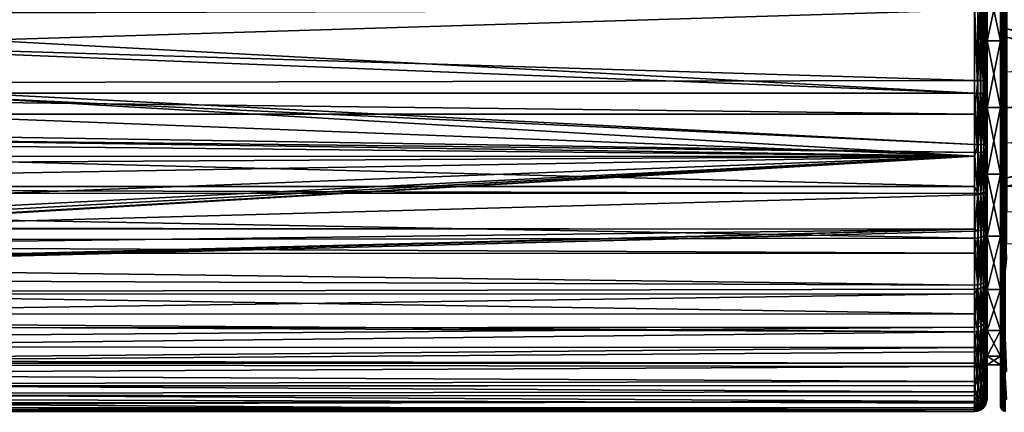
# Model space of a CAD drawing. Extents: x -0.145 to 0.145, y -0.081 to 0.
# Tile 37 of 55: x 0.021 to 0.098, y -0.081 to -0.05. Entities that reach past the tile are written whole.
import ezdxf

# ---------------------------------------------------------------- set-up
doc = ezdxf.new("R2010")
doc.units = 0
doc.layers.add('mesh', color=7, linetype='CONTINUOUS')

msp = doc.modelspace()

# ---------------------------------------------------------------- meshes
at = {"layer": 'mesh'}
mesh = msp.add_polyface(dxfattribs=at)
corners = [(0.096, -0.024963, 0.017835), (0.080318, -0.024602, 0.017276), (0.081614, -0.024466, 0.017021), (0.096, -0.025632, 0.018614), (0.077632, -0.024785, 0.017573), (0.074951, -0.024847, 0.017667), (0.074287, -0.024843, 0.017661), (0.096, -0.025053, -0.01793), (0.077729, -0.024781, -0.017566), (0.075002, -0.024847, -0.017667), (0.080434, -0.024592, -0.017259), (0.08201, -0.024436, -0.016979), (0.084721, -0.024117, -0.016305), (0.096, -0.059923, -0.023834), (0.016643, -0.056221, -0.024001), (0.096, -0.060838, -0.023642), (0.096, -0.055882, -0.023988), (0.01679, -0.055882, -0.023988), (-0.000008, -0.066508, -0.02205), (0.096, -0.063881, -0.023006), (0.096, -0.042735, -0.022938), (0.016741, -0.042969, -0.022962), (0.096, -0.042969, -0.02296), (0.096, -0.036195, -0.022089), (0.096, -0.030098, -0.021101), (0.015425, -0.040272, -0.022644), (0.096, -0.0493, -0.023571), (0.017792, -0.051697, -0.023742), (0.017811, -0.047393, -0.023404), (0.071572, -0.024743, 0.017507), (0.069226, -0.023943, 0.016307), (0.071766, -0.02414, 0.016716), (0.068871, -0.024527, 0.017145), (0.082841, -0.023733, 0.015789), (0.080012, -0.024012, 0.016455), (0.074327, -0.024234, 0.016891), (0.083341, -0.024285, 0.01668), (0.074954, -0.024238, 0.016899), (0.077483, -0.02418, 0.016791), (0.081599, -0.023863, -0.016121), (0.080121, -0.024002, -0.016435), (0.077575, -0.024175, -0.016783), (0.068341, -0.024473, -0.017048), (0.068736, -0.024513, -0.017121), (0.0691, -0.023932, -0.01628), (0.075002, -0.024238, -0.016899), (0.07409, -0.02484, -0.017656), (0.074141, -0.024231, -0.016886), (0.068731, -0.023896, -0.016198), (0.06562, -0.024159, -0.016404), (0.071608, -0.024131, -0.016697), (0.071405, -0.024732, -0.01749), (0.065591, -0.024156, 0.016396), (0.068722, -0.023895, 0.016196), (0.068237, -0.024461, 0.017024)]
mesh.append_faces([[corners[k] for k in face] for face in [(0, 1, 2, 2), (3, 4, 1, 1), (3, 5, 4, 4), (3, 6, 5, 5), (7, 8, 9, 9), (7, 10, 8, 8), (7, 11, 10, 10), (7, 12, 11, 11), (13, 14, 15, 15), (16, 17, 13, 13), (15, 18, 19, 19), (20, 21, 22, 22), (23, 21, 20, 20), (24, 25, 23, 23), (26, 27, 16, 16), (22, 28, 26, 26), (29, 30, 31, 31), (29, 32, 30, 30), (33, 1, 34, 34), (6, 31, 35, 35), (6, 29, 31, 31), (33, 2, 1, 1), (33, 36, 2, 2), (5, 35, 37, 37), (5, 6, 35, 35), (4, 37, 38, 38), (4, 5, 37, 37), (1, 38, 34, 34), (1, 4, 38, 38), (10, 39, 40, 40), (10, 11, 39, 39), (8, 40, 41, 41), (8, 10, 40, 40), (42, 43, 44, 44), (9, 41, 45, 45), (9, 8, 41, 41), (45, 46, 9, 9), (45, 47, 46, 46), (48, 49, 42, 42), (50, 43, 51, 51), (50, 44, 43, 43), (47, 51, 46, 46), (47, 50, 51, 51), (52, 53, 54, 54), (32, 54, 53, 53)]])
mesh = msp.add_polyface(dxfattribs=at)
corners = [(-0.012955, -0.061332, -0.023593), (-0.013456, -0.060846, -0.023681), (-0.096, -0.064896, -0.022678), (-0.002888, -0.066293, -0.022142), (-0.004796, -0.065833, -0.022325), (-0.096, -0.06654, -0.021926), (-0.01679, -0.055882, -0.023988), (-0.096, -0.060844, -0.023675), (-0.016643, -0.05622, -0.024001), (-0.096, -0.055882, -0.023988), (-0.096, -0.060545, -0.023749), (-0.014098, -0.060224, -0.023795), (-0.014523, -0.059628, -0.023845), (-0.096, -0.070229, 0.020039), (0.096, -0.073249, 0.017518), (-0.096, -0.073292, 0.017563), (-0.096, -0.0685, 0.021028), (0.096, -0.070993, 0.019513), (-0.096, -0.067561, 0.021565), (0.096, -0.06848, 0.020994), (-0.096, -0.063734, 0.023049), (0.096, -0.067279, 0.021702), (-0.096, -0.063221, 0.023137), (0.096, -0.06377, 0.023039), (-0.096, -0.058346, 0.023975), (0.096, -0.063223, 0.023159), (-0.096, -0.057532, 0.02397), (0.096, -0.060548, 0.023748), (-0.096, -0.055235, 0.023956), (0.096, -0.057527, 0.023849), (-0.096, -0.049033, 0.023449), (0.096, -0.05487, 0.023938), (-0.096, -0.042621, 0.022925), (0.096, -0.049027, 0.023514), (0.096, -0.074671, 0.016259), (-0.096, -0.073831, 0.017128), (-0.096, -0.076798, 0.013588), (0.096, -0.07713, 0.013027), (-0.096, -0.07713, 0.013032), (0.096, -0.077381, 0.012696), (-0.096, -0.078355, 0.010981), (0.096, -0.079388, 0.008682), (-0.096, -0.079625, 0.007651), (0.096, -0.080772, -0.003389), (-0.096, -0.080998, -0.000866), (-0.096, -0.080925, 0.001911), (0.096, -0.080637, -0.004038), (-0.096, -0.080584, -0.004033), (0.096, -0.080153, -0.006365), (-0.096, -0.080417, -0.005311), (-0.096, -0.079027, -0.009563), (0.096, -0.078891, -0.009703), (-0.096, -0.078945, -0.009722), (0.096, -0.07857, -0.010552), (-0.096, -0.07764, -0.012272), (0.096, -0.066579, -0.022009), (-0.096, -0.07147, -0.019163), (-0.096, -0.071686, -0.01897), (-0.096, -0.06898, -0.02081), (-0.096, -0.07444, -0.016507), (0.096, -0.071678, -0.01896), (-0.096, -0.075812, -0.014691), (0.096, -0.074301, -0.016653), (0.096, -0.075907, -0.014761), (-0.096, -0.042981, -0.022857), (-0.017809, -0.047381, -0.023403), (-0.017492, -0.04525, -0.023206), (-0.017973, -0.048486, -0.023504), (-0.096, -0.0493, -0.023571), (-0.017861, -0.051671, -0.023746), (-0.017145, -0.054886, -0.023939), (-0.096, -0.036195, -0.022089), (-0.016708, -0.042969, -0.02296), (-0.016454, -0.042232, -0.02288), (-0.016791, -0.04321, -0.022986), (-0.015853, -0.057761, -0.024001), (0.096, -0.080937, 0.001912), (-0.096, -0.080243, 0.006031), (-0.096, -0.08092, 0.002115)]
mesh.append_faces([[corners[k] for k in face] for face in [(0, 1, 2, 2), (3, 4, 5, 5), (6, 7, 8, 8), (9, 10, 6, 6), (7, 11, 12, 12), (1, 11, 7, 7), (13, 14, 15, 15), (16, 17, 13, 13), (18, 19, 16, 16), (20, 21, 18, 18), (22, 23, 20, 20), (24, 25, 22, 22), (26, 27, 24, 24), (28, 29, 26, 26), (30, 31, 28, 28), (32, 33, 30, 30), (34, 35, 15, 15), (34, 36, 35, 35), (37, 38, 36, 36), (39, 40, 38, 38), (41, 42, 40, 40), (43, 44, 45, 45), (46, 47, 44, 44), (48, 49, 47, 47), (48, 50, 49, 49), (51, 52, 50, 50), (53, 54, 52, 52), (55, 56, 57, 57), (58, 55, 5, 5), (59, 60, 57, 57), (61, 62, 59, 59), (54, 63, 61, 61), (64, 65, 66, 66), (64, 67, 65, 65), (68, 69, 67, 67), (9, 70, 69, 69), (6, 70, 9, 9), (71, 72, 73, 73), (64, 74, 72, 72), (66, 74, 64, 64), (7, 75, 8, 8), (7, 12, 75, 75), (76, 77, 42, 42), (76, 78, 77, 77), (76, 45, 78, 78)]])
mesh = msp.add_polyface(dxfattribs=at)
corners = [(0.098419, -0.048797, -0.022538), (0.098548, -0.045054, -0.020678), (0.098419, -0.04382, -0.020039), (0.098548, -0.048791, -0.022555), (0.098419, -0.046236, 0.021433), (0.098548, -0.046228, 0.021449), (0.098548, -0.050812, 0.023118), (0.098548, -0.045066, 0.020685), (0.098299, -0.043848, -0.019997), (0.098299, -0.048814, -0.022491), (0.098299, -0.05148, 0.023289), (0.098299, -0.046258, 0.021389), (0.098419, -0.051469, 0.023338), (0.098196, -0.051499, 0.023212), (0.098067, -0.048918, -0.022206), (0.09805, -0.044085, -0.019636), (0.09805, -0.048962, -0.022085), (0.098067, -0.044014, -0.019744), (0.098067, -0.046394, 0.021118), (0.09805, -0.05158, 0.022869), (0.09805, -0.046452, 0.021002), (0.098067, -0.05155, 0.022994), (0.09805, -0.051755, -0.019575), (0.09805, -0.046867, -0.01755), (0.09805, -0.04267, 0.01433), (0.09805, -0.046867, 0.01755), (0.097, -0.046867, 0.01755), (0.097, -0.04267, 0.01433), (0.097, -0.046867, -0.01755), (0.097, -0.04267, -0.01433), (0.097, -0.038612, 0.021419), (0.097, -0.046757, 0.022347), (0.097, -0.042847, -0.021944), (0.097, -0.049379, -0.022574), (0.096259, -0.042739, -0.022904), (0.096, -0.042969, -0.02296), (0.096, -0.0493, -0.023571), (0.096966, -0.042818, -0.022201), (0.096966, -0.049359, -0.022832), (0.096866, -0.042791, -0.022441), (0.096866, -0.04934, -0.023073), (0.096707, -0.042768, -0.022647), (0.096707, -0.049323, -0.023279), (0.0965, -0.04275, -0.022804), (0.0965, -0.04931, -0.023438), (0.096259, -0.049302, -0.023537), (0.096259, -0.046667, 0.023309), (0.096, -0.049027, 0.023514), (0.096, -0.046664, 0.023343), (0.0965, -0.046676, 0.023209), (0.096259, -0.054872, 0.023904), (0.096707, -0.046691, 0.023051), (0.0965, -0.054877, 0.023804), (0.096866, -0.04671, 0.022845), (0.096707, -0.054885, 0.023645), (0.096966, -0.046733, 0.022605), (0.096866, -0.054896, 0.023439), (0.096966, -0.054909, 0.023198), (0.098196, -0.043891, -0.019931), (0.098196, -0.048841, -0.022416), (0.098196, -0.046294, 0.021318), (0.098117, -0.051523, 0.023111)]
mesh.append_faces([[corners[k] for k in face] for face in [(0, 1, 2, 2), (0, 3, 1, 1), (4, 5, 6, 6), (7, 5, 4, 4), (0, 8, 9, 9), (2, 8, 0, 0), (4, 10, 11, 11), (12, 10, 4, 4), (10, 13, 11, 11), (14, 15, 16, 16), (17, 15, 14, 14), (18, 19, 20, 20), (21, 19, 18, 18), (22, 15, 23, 23), (22, 16, 15, 15), (24, 20, 25, 25), (26, 24, 25, 25), (27, 24, 26, 26), (28, 23, 29, 29), (28, 22, 23, 23), (30, 26, 31, 31), (28, 32, 33, 33), (29, 32, 28, 28), (34, 35, 36, 36), (37, 33, 32, 32), (37, 38, 33, 33), (39, 40, 38, 38), (41, 42, 40, 40), (43, 44, 42, 42), (34, 45, 44, 44), (36, 45, 34, 34), (46, 47, 48, 48), (49, 50, 46, 46), (51, 52, 49, 49), (53, 54, 51, 51), (55, 56, 53, 53), (31, 57, 55, 55), (9, 58, 59, 59), (8, 58, 9, 9), (11, 13, 60, 60), (13, 61, 60, 60), (59, 17, 14, 14), (58, 17, 59, 59), (60, 21, 18, 18), (61, 21, 60, 60)]])
mesh = msp.add_polyface(dxfattribs=at)
corners = [(-0.096, -0.073292, 0.017563), (0.096, -0.073249, 0.017518), (0.096, -0.074671, 0.016259), (0.014533, -0.059646, -0.023852), (0.014282, -0.060005, -0.023823), (0.096, -0.060838, -0.023642), (0.096, -0.059923, -0.023834), (0.01679, -0.055882, -0.023988), (0.016643, -0.056221, -0.024001), (0.096, -0.066579, -0.022009), (0.096, -0.063881, -0.023006), (-0.000008, -0.066508, -0.02205), (0.003286, -0.066229, -0.022168), (0.004791, -0.065837, -0.022323), (0.006464, -0.0654, -0.022496), (0.009248, -0.064148, -0.022924), (0.011968, -0.062304, -0.023419), (0.01296, -0.061318, -0.023593), (0.013436, -0.060846, -0.023676), (-0.096, -0.070229, 0.020039), (0.096, -0.070993, 0.019513), (-0.096, -0.0685, 0.021028), (0.096, -0.06848, 0.020994), (-0.096, -0.067561, 0.021565), (0.096, -0.067279, 0.021702), (-0.096, -0.063734, 0.023049), (0.096, -0.06377, 0.023039), (-0.096, -0.063221, 0.023137), (0.096, -0.063223, 0.023159), (-0.096, -0.058346, 0.023975), (0.096, -0.060548, 0.023748), (-0.096, -0.057532, 0.02397), (0.096, -0.057527, 0.023849), (-0.096, -0.055235, 0.023956), (0.096, -0.05487, 0.023938), (-0.096, -0.049033, 0.023449), (0.096, -0.049027, 0.023514), (-0.096, -0.042621, 0.022925), (0.096, -0.046664, 0.023343), (0.096, -0.07713, 0.013027), (-0.096, -0.076798, 0.013588), (0.096, -0.077381, 0.012696), (-0.096, -0.07713, 0.013032), (0.096, -0.079388, 0.008682), (-0.096, -0.078355, 0.010981), (-0.096, -0.079625, 0.007651), (0.096, -0.079705, 0.007684), (0.096, -0.080292, 0.005838), (0.096, -0.080637, -0.004038), (-0.096, -0.080998, -0.000866), (0.096, -0.080772, -0.003389), (0.096, -0.080153, -0.006365), (-0.096, -0.080584, -0.004033), (0.096, -0.078891, -0.009703), (-0.096, -0.079027, -0.009563), (0.096, -0.07857, -0.010552), (-0.096, -0.078945, -0.009722), (-0.096, -0.071686, -0.01897), (0.096, -0.066732, -0.021952), (0.096, -0.071312, -0.019281), (0.096, -0.071678, -0.01896), (-0.096, -0.07444, -0.016507), (0.096, -0.074301, -0.016653), (-0.096, -0.075812, -0.014691), (0.096, -0.075907, -0.014761), (-0.096, -0.07764, -0.012272), (0.096, -0.076231, -0.014379), (0.096, -0.055882, -0.023988), (0.017691, -0.052748, -0.023817), (0.017792, -0.051697, -0.023742), (0.096, -0.0493, -0.023571), (0.018, -0.049545, -0.023591), (0.017811, -0.047393, -0.023404), (0.017388, -0.051641, -0.023776), (0.015854, -0.05776, -0.024001), (0.096, -0.080937, 0.001912), (-0.096, -0.080925, 0.001911)]
mesh.append_faces([[corners[k] for k in face] for face in [(0, 1, 2, 2), (3, 4, 5, 5), (6, 7, 8, 8), (9, 10, 11, 11), (5, 12, 11, 11), (13, 12, 5, 5), (5, 14, 13, 13), (5, 15, 14, 14), (16, 15, 5, 5), (5, 17, 16, 16), (5, 18, 17, 17), (4, 18, 5, 5), (19, 20, 1, 1), (21, 22, 20, 20), (23, 24, 22, 22), (25, 26, 24, 24), (27, 28, 26, 26), (29, 30, 28, 28), (31, 32, 30, 30), (33, 34, 32, 32), (35, 36, 34, 34), (37, 38, 36, 36), (39, 40, 2, 2), (41, 42, 39, 39), (43, 44, 41, 41), (45, 46, 47, 47), (48, 49, 50, 50), (51, 52, 48, 48), (53, 54, 51, 51), (55, 56, 53, 53), (9, 57, 58, 58), (57, 59, 58, 58), (57, 60, 59, 59), (61, 62, 60, 60), (63, 64, 62, 62), (65, 66, 64, 64), (67, 68, 7, 7), (67, 69, 68, 68), (70, 71, 69, 69), (70, 72, 71, 71), (73, 71, 72, 72), (73, 69, 71, 71), (5, 74, 3, 3), (5, 8, 74, 74), (45, 47, 75, 75), (50, 76, 75, 75)]])
mesh = msp.add_polyface(dxfattribs=at)
corners = [(0.098548, -0.050812, 0.023118), (0.117392, -0.055879, 0.024058), (0.098548, -0.051465, 0.023355), (0.098419, -0.048797, -0.022538), (0.098548, -0.050823, -0.023036), (0.098548, -0.048791, -0.022555), (0.098419, -0.054216, -0.023822), (0.098548, -0.054214, -0.02384), (0.098419, -0.051469, 0.023338), (0.098419, -0.046236, 0.021433), (0.098299, -0.048814, -0.022491), (0.098299, -0.054221, -0.023773), (0.098299, -0.057, 0.023934), (0.098299, -0.05148, 0.023289), (0.098196, -0.057, 0.023855), (0.098196, -0.051499, 0.023212), (0.098117, -0.057, 0.023752), (0.098117, -0.051523, 0.023111), (0.098117, -0.054243, -0.023591), (0.098067, -0.048918, -0.022206), (0.098067, -0.054257, -0.023471), (0.098067, -0.057, 0.023631), (0.098067, -0.05155, 0.022994), (0.09805, -0.048962, -0.022085), (0.09805, -0.054272, -0.023343), (0.09805, -0.057, 0.023502), (0.09805, -0.05158, 0.022869), (0.09805, -0.057, -0.020266), (0.09805, -0.051755, -0.019575), (0.09805, -0.046867, 0.01755), (0.09805, -0.051755, 0.019575), (0.09805, -0.046452, 0.021002), (0.097, -0.051755, 0.019575), (0.097, -0.046867, 0.01755), (0.097, -0.051755, -0.019575), (0.097, -0.046867, -0.01755), (0.097, -0.046757, 0.022347), (0.097, -0.057, 0.020266), (0.097, -0.049379, -0.022574), (0.0965, -0.055888, -0.023854), (0.0965, -0.04931, -0.023438), (0.096259, -0.049302, -0.023537), (0.096707, -0.055896, -0.023695), (0.096707, -0.049323, -0.023279), (0.096866, -0.055905, -0.023488), (0.096866, -0.04934, -0.023073), (0.096966, -0.055917, -0.023247), (0.096966, -0.049359, -0.022832), (0.097, -0.055929, -0.022989), (0.096, -0.0493, -0.023571), (0.096259, -0.055884, -0.023954), (0.096, -0.055882, -0.023988), (0.096259, -0.054872, 0.023904), (0.096, -0.049027, 0.023514), (0.096259, -0.046667, 0.023309), (0.096, -0.05487, 0.023938), (0.0965, -0.054877, 0.023804), (0.0965, -0.046676, 0.023209), (0.096707, -0.054885, 0.023645), (0.096707, -0.046691, 0.023051), (0.096866, -0.054896, 0.023439), (0.096866, -0.04671, 0.022845), (0.096966, -0.054909, 0.023198), (0.096966, -0.046733, 0.022605), (0.097, -0.054922, 0.022939), (0.098196, -0.048841, -0.022416), (0.098196, -0.054231, -0.023694)]
mesh.append_faces([[corners[k] for k in face] for face in [(0, 1, 2, 2), (3, 4, 5, 5), (6, 4, 3, 3), (6, 7, 4, 4), (8, 0, 2, 2), (9, 0, 8, 8), (6, 10, 11, 11), (3, 10, 6, 6), (8, 12, 13, 13), (13, 14, 15, 15), (15, 16, 17, 17), (18, 19, 20, 20), (17, 21, 22, 22), (20, 23, 24, 24), (19, 23, 20, 20), (22, 25, 26, 26), (27, 23, 28, 28), (27, 24, 23, 23), (29, 26, 30, 30), (29, 31, 26, 26), (32, 29, 30, 30), (33, 29, 32, 32), (34, 28, 35, 35), (34, 27, 28, 28), (36, 32, 37, 37), (36, 33, 32, 32), (35, 38, 34, 34), (39, 40, 41, 41), (42, 43, 40, 40), (44, 45, 43, 43), (46, 47, 45, 45), (48, 38, 47, 47), (49, 50, 41, 41), (51, 50, 49, 49), (52, 53, 54, 54), (52, 55, 53, 53), (56, 52, 57, 57), (58, 56, 59, 59), (60, 58, 61, 61), (62, 60, 63, 63), (64, 62, 36, 36), (11, 65, 66, 66), (10, 65, 11, 11), (66, 65, 18, 18), (65, 19, 18, 18)]])
mesh = msp.add_polyface(dxfattribs=at)
corners = [(0.097, -0.051755, 0.019575), (0.09805, -0.051755, 0.019575), (0.097, -0.057, 0.020266), (0.097, -0.057, -0.020266), (0.09805, -0.057, -0.020266), (0.097, -0.051755, -0.019575), (0.09805, -0.062245, -0.019575), (0.097, -0.062245, -0.019575), (0.09805, -0.057, 0.020266), (0.097, -0.062245, 0.019575), (0.097, -0.054922, 0.022939), (0.097, -0.0604, 0.022759), (0.097, -0.046757, 0.022347), (0.097, -0.059801, -0.022841), (0.097, -0.063594, -0.022048), (0.097, -0.055929, -0.022989), (0.097, -0.049379, -0.022574), (0.0965, -0.055888, -0.023854), (0.096259, -0.049302, -0.023537), (0.096259, -0.055884, -0.023954), (0.096707, -0.055896, -0.023695), (0.0965, -0.04931, -0.023438), (0.096866, -0.055905, -0.023488), (0.096707, -0.049323, -0.023279), (0.096966, -0.055917, -0.023247), (0.096866, -0.04934, -0.023073), (0.096966, -0.049359, -0.022832), (0.096259, -0.059919, -0.0238), (0.096, -0.055882, -0.023988), (0.096259, -0.054872, 0.023904), (0.096, -0.057527, 0.023849), (0.096, -0.05487, 0.023938), (0.096259, -0.060543, 0.023715), (0.096, -0.060548, 0.023748), (0.096, -0.059923, -0.023834), (0.096, -0.060838, -0.023642), (0.0965, -0.054877, 0.023804), (0.0965, -0.060528, 0.023616), (0.0965, -0.059907, -0.023701), (0.096707, -0.054885, 0.023645), (0.096707, -0.060505, 0.023459), (0.096707, -0.059887, -0.023543), (0.096866, -0.054896, 0.023439), (0.096866, -0.060474, 0.023254), (0.096866, -0.059862, -0.023337), (0.096966, -0.054909, 0.023198), (0.096966, -0.060439, 0.023015), (0.096866, -0.063629, 0.022559), (0.096966, -0.059833, -0.023098), (0.096966, -0.063561, 0.022327)]
mesh.append_faces([[corners[k] for k in face] for face in [(0, 1, 2, 2), (3, 4, 5, 5), (3, 6, 4, 4), (7, 6, 3, 3), (2, 8, 9, 9), (10, 9, 11, 11), (10, 2, 9, 9), (12, 2, 10, 10), (3, 13, 14, 14), (3, 15, 13, 13), (5, 15, 3, 3), (5, 16, 15, 15), (17, 18, 19, 19), (20, 21, 17, 17), (22, 23, 20, 20), (24, 25, 22, 22), (15, 26, 24, 24), (27, 19, 28, 28), (29, 30, 31, 31), (32, 30, 29, 29), (32, 33, 30, 30), (27, 34, 35, 35), (28, 34, 27, 27), (36, 32, 29, 29), (37, 32, 36, 36), (38, 19, 27, 27), (17, 19, 38, 38), (39, 37, 36, 36), (40, 37, 39, 39), (41, 17, 38, 38), (20, 17, 41, 41), (42, 40, 39, 39), (43, 40, 42, 42), (44, 20, 41, 41), (22, 20, 44, 44), (45, 43, 42, 42), (46, 43, 45, 45), (46, 47, 43, 43), (48, 22, 44, 44), (24, 22, 48, 48), (10, 46, 45, 45), (11, 46, 10, 10), (11, 49, 46, 46), (13, 24, 48, 48), (15, 24, 13, 13)]])
mesh = msp.add_polyface(dxfattribs=at)
corners = [(0.098548, -0.051465, 0.023355), (0.117293, -0.057, 0.024081), (0.098548, -0.057, 0.024002), (0.117392, -0.055879, 0.024058), (0.098548, -0.050812, 0.023118), (0.117787, -0.054668, 0.023973), (0.118297, -0.053771, 0.023871), (0.098548, -0.063188, 0.023118), (0.119412, -0.061432, 0.023682), (0.120648, -0.062221, 0.023526), (0.122556, -0.062808, 0.023397), (0.123563, -0.062882, 0.023383), (0.121578, -0.062587, 0.023446), (0.118426, -0.060407, 0.023847), (0.117676, -0.059073, 0.023996), (0.098548, -0.062535, 0.023355), (0.117366, -0.057981, 0.024064), (0.117281, -0.057143, 0.024083), (0.098548, -0.057, -0.024002), (0.137385, -0.051426, -0.02352), (0.098548, -0.054214, -0.02384), (0.098548, -0.059786, -0.02384), (0.137385, -0.057, -0.024172), (0.098548, -0.063177, -0.023036), (0.137385, -0.062574, -0.02352), (0.098548, -0.065209, -0.022555), (0.137385, -0.063232, -0.023281), (0.137385, -0.065267, 0.022714), (0.098548, -0.067772, 0.021449), (0.098419, -0.059784, -0.023822), (0.098419, -0.065203, -0.022538), (0.098419, -0.054216, -0.023822), (0.098419, -0.067764, 0.021433), (0.098419, -0.062531, 0.023338), (0.098419, -0.057, 0.023985), (0.098419, -0.051469, 0.023338), (0.098299, -0.06252, 0.023289), (0.098299, -0.067742, 0.021389), (0.098299, -0.059779, -0.023773), (0.098299, -0.065186, -0.022491), (0.098299, -0.054221, -0.023773), (0.098299, -0.057, 0.023934), (0.11804, -0.055993, 0.02414), (0.117941, -0.057129, 0.02416), (0.098196, -0.067706, 0.021318)]
mesh.append_faces([[corners[k] for k in face] for face in [(0, 1, 2, 2), (0, 3, 1, 1), (4, 5, 3, 3), (4, 6, 5, 5), (7, 8, 9, 9), (7, 10, 11, 11), (7, 12, 10, 10), (9, 12, 7, 7), (7, 13, 8, 8), (7, 14, 13, 13), (15, 14, 7, 7), (15, 16, 14, 14), (2, 16, 15, 15), (2, 17, 16, 16), (1, 17, 2, 2), (18, 19, 20, 20), (21, 22, 18, 18), (23, 24, 21, 21), (25, 26, 23, 23), (27, 28, 7, 7), (29, 30, 23, 23), (31, 18, 20, 20), (29, 18, 31, 31), (29, 21, 18, 18), (23, 21, 29, 29), (30, 25, 23, 23), (32, 33, 7, 7), (33, 15, 7, 7), (33, 2, 15, 15), (34, 2, 33, 33), (34, 0, 2, 2), (35, 0, 34, 34), (33, 36, 34, 34), (33, 37, 36, 36), (32, 37, 33, 33), (30, 38, 39, 39), (29, 38, 30, 30), (29, 40, 38, 38), (31, 40, 29, 29), (34, 41, 35, 35), (34, 36, 41, 41), (42, 1, 3, 3), (43, 17, 1, 1), (43, 16, 17, 17), (37, 44, 36, 36)]])
mesh = msp.add_polyface(dxfattribs=at)
corners = [(0.098299, -0.06252, 0.023289), (0.098196, -0.062501, 0.023212), (0.098299, -0.057, 0.023934), (0.098299, -0.059779, -0.023773), (0.098196, -0.059769, -0.023694), (0.098299, -0.065186, -0.022491), (0.098196, -0.054231, -0.023694), (0.098299, -0.054221, -0.023773), (0.098196, -0.057, 0.023855), (0.098299, -0.05148, 0.023289), (0.098117, -0.062477, 0.023111), (0.098117, -0.054243, -0.023591), (0.098117, -0.059757, -0.023591), (0.098117, -0.057, 0.023752), (0.098196, -0.051499, 0.023212), (0.098067, -0.06245, 0.022994), (0.098067, -0.067606, 0.021118), (0.098067, -0.054257, -0.023471), (0.098067, -0.059743, -0.023471), (0.098067, -0.057, 0.023631), (0.098117, -0.051523, 0.023111), (0.09805, -0.06242, 0.022869), (0.09805, -0.067548, 0.021002), (0.098067, -0.065082, -0.022206), (0.09805, -0.059728, -0.023343), (0.09805, -0.065038, -0.022085), (0.09805, -0.054272, -0.023343), (0.09805, -0.057, 0.023502), (0.098067, -0.05155, 0.022994), (0.09805, -0.057, -0.020266), (0.09805, -0.062245, -0.019575), (0.09805, -0.067133, -0.01755), (0.09805, -0.062245, 0.019575), (0.09805, -0.057, 0.020266), (0.09805, -0.051755, 0.019575), (0.09805, -0.05158, 0.022869), (0.097, -0.062245, -0.019575), (0.097, -0.062245, 0.019575), (0.097, -0.057, 0.020266), (0.098196, -0.067706, 0.021318), (0.098196, -0.065159, -0.022416)]
mesh.append_faces([[corners[k] for k in face] for face in [(0, 1, 2, 2), (3, 4, 5, 5), (3, 6, 4, 4), (7, 6, 3, 3), (2, 8, 9, 9), (2, 1, 8, 8), (1, 10, 8, 8), (4, 11, 12, 12), (6, 11, 4, 4), (8, 13, 14, 14), (8, 10, 13, 13), (10, 15, 13, 13), (10, 16, 15, 15), (12, 17, 18, 18), (11, 17, 12, 12), (13, 19, 20, 20), (13, 15, 19, 19), (15, 21, 19, 19), (15, 22, 21, 21), (16, 22, 15, 15), (23, 24, 25, 25), (18, 24, 23, 23), (18, 26, 24, 24), (17, 26, 18, 18), (19, 27, 28, 28), (19, 21, 27, 27), (29, 24, 26, 26), (30, 24, 29, 29), (30, 25, 24, 24), (31, 25, 30, 30), (32, 21, 22, 22), (33, 21, 32, 32), (33, 27, 21, 21), (34, 27, 33, 33), (34, 35, 27, 27), (36, 31, 30, 30), (37, 33, 32, 32), (38, 34, 33, 33), (0, 39, 1, 1), (5, 4, 40, 40), (1, 39, 10, 10), (4, 12, 40, 40), (39, 16, 10, 10), (40, 18, 23, 23), (12, 18, 40, 40)]])
mesh = msp.add_polyface(dxfattribs=at)
corners = [(0.097, -0.067133, -0.01755), (0.09805, -0.067133, -0.01755), (0.097, -0.062245, -0.019575), (0.097, -0.062245, 0.019575), (0.09805, -0.062245, 0.019575), (0.097, -0.067133, 0.01755), (0.097, -0.063488, 0.022079), (0.097, -0.0604, 0.022759), (0.097, -0.06685, 0.020798), (0.097, -0.063594, -0.022048), (0.097, -0.066327, -0.021038), (0.097, -0.057, -0.020266), (0.096259, -0.063761, 0.023006), (0.096, -0.060548, 0.023748), (0.096259, -0.060543, 0.023715), (0.096, -0.063223, 0.023159), (0.096, -0.06377, 0.023039), (0.096, -0.067279, 0.021702), (0.096259, -0.063871, -0.022973), (0.096, -0.063881, -0.023006), (0.096, -0.066579, -0.022009), (0.096, -0.060838, -0.023642), (0.096259, -0.059919, -0.0238), (0.0965, -0.060528, 0.023616), (0.0965, -0.063732, 0.02291), (0.096259, -0.067264, 0.021671), (0.0965, -0.063842, -0.022877), (0.0965, -0.066678, -0.02183), (0.0965, -0.059907, -0.023701), (0.096707, -0.060505, 0.023459), (0.096707, -0.063688, 0.022758), (0.0965, -0.067221, 0.021581), (0.096707, -0.063797, -0.022725), (0.096707, -0.066614, -0.021684), (0.096707, -0.059887, -0.023543), (0.096866, -0.060474, 0.023254), (0.096866, -0.063629, 0.022559), (0.096707, -0.067153, 0.021437), (0.096866, -0.067064, 0.02125), (0.096866, -0.063738, -0.022527), (0.096866, -0.06653, -0.021495), (0.096866, -0.059862, -0.023337), (0.096966, -0.063561, 0.022327), (0.096966, -0.060439, 0.023015), (0.096966, -0.066961, 0.021032), (0.096966, -0.063668, -0.022296), (0.096966, -0.066432, -0.021275), (0.096966, -0.059833, -0.023098), (0.097, -0.059801, -0.022841)]
mesh.append_faces([[corners[k] for k in face] for face in [(0, 1, 2, 2), (3, 4, 5, 5), (3, 6, 7, 7), (5, 6, 3, 3), (5, 8, 6, 6), (2, 9, 10, 10), (11, 9, 2, 2), (12, 13, 14, 14), (12, 15, 13, 13), (12, 16, 15, 15), (12, 17, 16, 16), (18, 19, 20, 20), (18, 21, 19, 19), (22, 21, 18, 18), (23, 12, 14, 14), (24, 12, 23, 23), (24, 25, 12, 12), (26, 18, 27, 27), (26, 22, 18, 18), (28, 22, 26, 26), (29, 24, 23, 23), (30, 24, 29, 29), (30, 31, 24, 24), (32, 26, 33, 33), (32, 28, 26, 26), (34, 28, 32, 32), (35, 30, 29, 29), (36, 30, 35, 35), (36, 37, 30, 30), (38, 37, 36, 36), (39, 32, 40, 40), (39, 34, 32, 32), (41, 34, 39, 39), (42, 36, 43, 43), (42, 38, 36, 36), (44, 38, 42, 42), (45, 39, 46, 46), (45, 41, 39, 39), (47, 41, 45, 45), (6, 42, 7, 7), (6, 44, 42, 42), (8, 44, 6, 6), (9, 45, 10, 10), (9, 47, 45, 45), (48, 47, 9, 9)]])
mesh = msp.add_polyface(dxfattribs=at)
corners = [(0.098067, -0.069986, -0.019744), (0.09805, -0.065038, -0.022085), (0.09805, -0.069915, -0.019636), (0.098067, -0.065082, -0.022206), (0.09805, -0.067133, -0.01755), (0.09805, -0.07133, -0.01433), (0.09805, -0.07133, 0.01433), (0.09805, -0.075852, 0.014035), (0.09805, -0.07455, 0.010133), (0.09805, -0.062245, 0.019575), (0.09805, -0.067548, 0.021002), (0.09805, -0.067133, 0.01755), (0.097, -0.067133, -0.01755), (0.097, -0.07133, -0.01433), (0.09805, -0.07455, -0.010133), (0.097, -0.07455, -0.010133), (0.09805, -0.076575, -0.005245), (0.097, -0.07455, 0.010133), (0.097, -0.07133, 0.01433), (0.097, -0.067133, 0.01755), (0.097, -0.070411, 0.018701), (0.097, -0.06685, 0.020798), (0.097, -0.073935, 0.015582), (0.097, -0.076533, 0.012167), (0.097, -0.076575, 0.005245), (0.097, -0.062245, -0.019575), (0.097, -0.066327, -0.021038), (0.097, -0.07543, -0.013781), (0.097, -0.07358, -0.01596), (0.097, -0.070717, -0.018478), (0.098196, -0.067706, 0.021318), (0.098067, -0.07219, 0.018103), (0.098067, -0.067606, 0.021118), (0.098196, -0.072334, 0.018274), (0.098067, -0.075955, 0.014112), (0.098196, -0.076135, 0.014245), (0.098196, -0.074351, -0.01637), (0.098067, -0.074189, -0.016217), (0.098196, -0.070109, -0.019931), (0.098196, -0.065159, -0.022416), (0.09805, -0.077353, -0.011751)]
mesh.append_faces([[corners[k] for k in face] for face in [(0, 1, 2, 2), (3, 1, 0, 0), (4, 2, 1, 1), (5, 2, 4, 4), (6, 7, 8, 8), (9, 10, 11, 11), (12, 5, 4, 4), (13, 5, 12, 12), (13, 14, 5, 5), (15, 14, 13, 13), (15, 16, 14, 14), (17, 6, 8, 8), (18, 6, 17, 17), (18, 11, 6, 6), (19, 11, 18, 18), (19, 9, 11, 11), (19, 20, 21, 21), (18, 20, 19, 19), (18, 22, 20, 20), (17, 22, 18, 18), (17, 23, 22, 22), (24, 23, 17, 17), (25, 26, 12, 12), (13, 27, 15, 15), (13, 28, 27, 27), (12, 28, 13, 13), (12, 29, 28, 28), (26, 29, 12, 12), (30, 31, 32, 32), (33, 31, 30, 30), (33, 34, 31, 31), (35, 34, 33, 33), (36, 0, 37, 37), (38, 0, 36, 36), (38, 3, 0, 0), (39, 3, 38, 38), (32, 31, 10, 10), (34, 7, 31, 31), (0, 2, 37, 37), (5, 37, 2, 2), (14, 37, 5, 5), (14, 40, 37, 37), (6, 31, 7, 7), (11, 31, 6, 6), (11, 10, 31, 31)]])
mesh = msp.add_polyface(dxfattribs=at)
corners = [(0.096259, -0.067264, 0.021671), (0.096, -0.067279, 0.021702), (0.096259, -0.063761, 0.023006), (0.096, -0.06848, 0.020994), (0.096259, -0.070974, 0.019486), (0.096, -0.070993, 0.019513), (0.096, -0.073249, 0.017518), (0.096259, -0.071292, -0.019254), (0.096, -0.071312, -0.019281), (0.096, -0.071678, -0.01896), (0.096, -0.066732, -0.021952), (0.096259, -0.066719, -0.021921), (0.096, -0.066579, -0.022009), (0.096259, -0.063871, -0.022973), (0.0965, -0.067221, 0.021581), (0.0965, -0.063732, 0.02291), (0.0965, -0.070915, 0.019405), (0.096259, -0.074646, 0.016236), (0.0965, -0.071233, -0.019173), (0.0965, -0.066678, -0.02183), (0.096707, -0.067153, 0.021437), (0.096707, -0.063688, 0.022758), (0.096707, -0.070823, 0.019275), (0.0965, -0.074573, 0.016169), (0.096707, -0.071138, -0.019046), (0.096707, -0.066614, -0.021684), (0.0965, -0.063842, -0.022877), (0.096866, -0.067064, 0.02125), (0.096866, -0.070702, 0.019107), (0.096707, -0.074456, 0.016061), (0.096866, -0.071015, -0.018879), (0.096866, -0.06653, -0.021495), (0.096707, -0.063797, -0.022725), (0.096966, -0.066961, 0.021032), (0.096966, -0.070562, 0.018911), (0.096866, -0.074303, 0.015921), (0.096966, -0.070871, -0.018686), (0.096966, -0.073767, -0.01614), (0.096966, -0.066432, -0.021275), (0.096866, -0.063738, -0.022527), (0.097, -0.06685, 0.020798), (0.097, -0.070411, 0.018701), (0.096966, -0.074126, 0.015758), (0.097, -0.073935, 0.015582), (0.097, -0.070717, -0.018478), (0.097, -0.07358, -0.01596), (0.097, -0.066327, -0.021038), (0.096966, -0.063668, -0.022296)]
mesh.append_faces([[corners[k] for k in face] for face in [(0, 1, 2, 2), (0, 3, 1, 1), (4, 3, 0, 0), (4, 5, 3, 3), (4, 6, 5, 5), (7, 8, 9, 9), (7, 10, 8, 8), (11, 10, 7, 7), (11, 12, 10, 10), (13, 12, 11, 11), (14, 0, 15, 15), (14, 4, 0, 0), (16, 4, 14, 14), (16, 17, 4, 4), (18, 11, 7, 7), (19, 11, 18, 18), (19, 13, 11, 11), (20, 14, 21, 21), (20, 16, 14, 14), (22, 16, 20, 20), (22, 23, 16, 16), (24, 19, 18, 18), (25, 19, 24, 24), (25, 26, 19, 19), (27, 22, 20, 20), (28, 22, 27, 27), (28, 29, 22, 22), (30, 25, 24, 24), (31, 25, 30, 30), (31, 32, 25, 25), (33, 28, 27, 27), (34, 28, 33, 33), (34, 35, 28, 28), (36, 30, 37, 37), (36, 31, 30, 30), (38, 31, 36, 36), (38, 39, 31, 31), (40, 34, 33, 33), (41, 34, 40, 40), (41, 42, 34, 34), (43, 42, 41, 41), (44, 36, 45, 45), (44, 38, 36, 36), (46, 38, 44, 44), (46, 47, 38, 38)]])
mesh = msp.add_polyface(dxfattribs=at)
corners = [(0.096, -0.079388, 0.008682), (0.096, -0.079705, 0.007684), (-0.096, -0.079625, 0.007651), (-0.096, -0.06654, -0.021926), (0.096, -0.066579, -0.022009), (-0.000008, -0.066508, -0.02205), (-0.096, -0.06898, -0.02081), (-0.096, -0.07147, -0.019163), (0.096, -0.07857, -0.010552), (0.096, -0.076231, -0.014379), (-0.096, -0.07764, -0.012272), (-0.000008, -0.06598, -0.02236), (-0.004633, -0.065369, -0.022601), (-0.00472, -0.065616, -0.022437), (0.004551, -0.065163, -0.022791), (-0.000008, -0.065772, -0.022553), (0.004629, -0.06537, -0.0226), (0.004514, -0.065074, -0.022897), (0.006464, -0.0654, -0.022496), (0.009248, -0.064148, -0.022924), (0.004716, -0.065617, -0.022437), (-0.000008, -0.065602, -0.02277), (0.00448, -0.064995, -0.02301), (0.002235, -0.065318, -0.023075), (-0.000008, -0.06547, -0.023012), (-0.000008, -0.065418, -0.023142), (0.002207, -0.065225, -0.023344), (-0.000008, -0.065375, -0.023279), (-0.000008, -0.065342, -0.023421), (-0.004366, -0.064776, -0.02353), (-0.004392, -0.064816, -0.023389), (-0.004421, -0.064865, -0.023256), (-0.004451, -0.064925, -0.02313), (0.004791, -0.065837, -0.022323), (0.003286, -0.066229, -0.022168), (-0.000008, -0.066225, -0.022193), (-0.002888, -0.066293, -0.022142), (-0.004555, -0.065162, -0.022792), (-0.000006, -0.065302, -0.023587), (-0.000005, -0.065261, -0.023906), (-0.001971, -0.065163, -0.023952), (0.000575, -0.06529, -0.023892), (0.002183, -0.06517, -0.023638), (0.001962, -0.065107, -0.023978), (-0.004484, -0.064994, -0.02301), (-0.001971, -0.065175, -0.0255), (0.001948, -0.065181, -0.0255), (-0.002157, -0.065154, -0.023957)]
mesh.append_faces([[corners[k] for k in face] for face in [(0, 1, 2, 2), (3, 4, 5, 5), (6, 7, 4, 4), (8, 9, 10, 10), (11, 12, 13, 13), (14, 15, 16, 16), (14, 17, 15, 15), (18, 19, 20, 20), (21, 22, 23, 23), (23, 24, 21, 21), (23, 25, 24, 24), (26, 25, 23, 23), (26, 27, 25, 25), (28, 27, 26, 26), (29, 27, 28, 28), (30, 25, 27, 27), (31, 24, 25, 25), (32, 21, 24, 24), (20, 33, 18, 18), (20, 34, 33, 33), (35, 34, 20, 20), (35, 5, 34, 34), (36, 5, 35, 35), (15, 11, 16, 16), (15, 12, 11, 11), (37, 12, 15, 15), (11, 20, 16, 16), (11, 35, 20, 20), (13, 35, 11, 11), (13, 36, 35, 35), (38, 39, 40, 40), (38, 41, 39, 39), (42, 41, 38, 38), (42, 43, 41, 41), (42, 28, 26, 26), (38, 28, 42, 42), (37, 21, 44, 44), (15, 21, 37, 37), (15, 22, 21, 21), (17, 22, 15, 15), (45, 39, 46, 46), (45, 40, 39, 39), (39, 41, 46, 46), (38, 47, 28, 28), (40, 47, 38, 38)]])
mesh = msp.add_polyface(dxfattribs=at)
corners = [(0.098419, -0.07018, -0.020039), (0.098548, -0.068946, -0.020678), (0.098419, -0.065203, -0.022538), (0.098419, -0.077771, -0.011992), (0.098548, -0.077786, -0.012001), (0.098419, -0.074446, -0.016459), (0.098419, -0.079977, -0.006879), (0.098548, -0.079994, -0.006884), (0.098419, -0.067764, 0.021433), (0.098299, -0.072385, 0.018335), (0.098299, -0.067742, 0.021389), (0.098419, -0.072417, 0.018373), (0.098299, -0.076198, 0.014293), (0.098419, -0.076239, 0.014323), (0.098299, -0.078977, 0.00948), (0.098419, -0.079023, 0.0095), (0.098299, -0.080571, 0.004156), (0.098419, -0.08062, 0.004165), (0.098299, -0.080894, -0.001392), (0.098419, -0.080944, -0.001395), (0.098299, -0.079929, -0.006864), (0.098299, -0.077728, -0.011967), (0.098299, -0.074409, -0.016425), (0.098299, -0.070152, -0.019997), (0.098299, -0.065186, -0.022491), (0.098196, -0.080493, 0.004142), (0.098196, -0.080815, -0.001387), (0.098117, -0.080711, -0.001381), (0.098196, -0.072334, 0.018274), (0.098196, -0.067706, 0.021318), (0.098196, -0.076135, 0.014245), (0.098196, -0.078904, 0.009448), (0.098196, -0.079853, -0.006842), (0.098196, -0.077659, -0.011927), (0.098196, -0.074351, -0.01637), (0.098196, -0.070109, -0.019931), (0.098196, -0.065159, -0.022416), (0.098117, -0.080391, 0.004124)]
mesh.append_faces([[corners[k] for k in face] for face in [(0, 1, 2, 2), (3, 4, 5, 5), (6, 7, 3, 3), (8, 9, 10, 10), (11, 9, 8, 8), (11, 12, 9, 9), (13, 12, 11, 11), (13, 14, 12, 12), (15, 14, 13, 13), (15, 16, 14, 14), (17, 16, 15, 15), (17, 18, 16, 16), (19, 18, 17, 17), (19, 20, 18, 18), (6, 20, 19, 19), (6, 21, 20, 20), (3, 21, 6, 6), (3, 22, 21, 21), (5, 22, 3, 3), (5, 23, 22, 22), (0, 23, 5, 5), (0, 24, 23, 23), (2, 24, 0, 0), (16, 25, 14, 14), (16, 26, 25, 25), (18, 26, 16, 16), (26, 27, 25, 25), (10, 28, 29, 29), (9, 28, 10, 10), (9, 30, 28, 28), (12, 30, 9, 9), (12, 31, 30, 30), (14, 31, 12, 12), (14, 25, 31, 31), (18, 32, 26, 26), (20, 32, 18, 18), (20, 33, 32, 32), (21, 33, 20, 20), (21, 34, 33, 33), (22, 34, 21, 21), (22, 35, 34, 34), (23, 35, 22, 22), (23, 36, 35, 35), (24, 36, 23, 23), (25, 37, 31, 31)]])
mesh = msp.add_polyface(dxfattribs=at)
corners = [(0.097, -0.079189, -0.006101), (0.097, -0.076575, -0.005245), (0.097, -0.07455, -0.010133), (0.096259, -0.074646, 0.016236), (0.096, -0.073249, 0.017518), (0.096259, -0.070974, 0.019486), (0.096, -0.074671, 0.016259), (0.096259, -0.077352, 0.012678), (0.096, -0.07713, 0.013027), (0.096259, -0.076203, -0.014359), (0.096, -0.075907, -0.014761), (0.096, -0.076231, -0.014379), (0.096259, -0.074276, -0.01663), (0.096, -0.074301, -0.016653), (0.096259, -0.071292, -0.019254), (0.096, -0.071678, -0.01896), (0.0965, -0.074573, 0.016169), (0.0965, -0.070915, 0.019405), (0.0965, -0.077268, 0.012625), (0.0965, -0.076123, -0.014299), (0.0965, -0.074204, -0.01656), (0.0965, -0.071233, -0.019173), (0.096707, -0.074456, 0.016061), (0.096707, -0.070823, 0.019275), (0.096707, -0.077133, 0.012541), (0.096707, -0.075996, -0.014204), (0.096707, -0.07409, -0.01645), (0.096707, -0.071138, -0.019046), (0.096866, -0.074303, 0.015921), (0.096866, -0.070702, 0.019107), (0.096866, -0.076957, 0.012432), (0.096866, -0.07583, -0.01408), (0.096866, -0.078121, -0.010332), (0.096866, -0.07394, -0.016307), (0.096866, -0.071015, -0.018879), (0.096966, -0.074126, 0.015758), (0.096966, -0.070562, 0.018911), (0.096966, -0.076752, 0.012304), (0.096966, -0.075637, -0.013936), (0.096966, -0.077904, -0.010226), (0.096966, -0.073767, -0.01614), (0.097, -0.073935, 0.015582), (0.097, -0.076533, 0.012167), (0.097, -0.07543, -0.013781), (0.097, -0.077672, -0.010113), (0.097, -0.07358, -0.01596), (0.096966, -0.070871, -0.018686)]
mesh.append_faces([[corners[k] for k in face] for face in [(0, 1, 2, 2), (3, 4, 5, 5), (3, 6, 4, 4), (7, 6, 3, 3), (7, 8, 6, 6), (9, 10, 11, 11), (12, 10, 9, 9), (12, 13, 10, 10), (14, 13, 12, 12), (14, 15, 13, 13), (16, 3, 17, 17), (16, 7, 3, 3), (18, 7, 16, 16), (19, 12, 9, 9), (20, 12, 19, 19), (20, 14, 12, 12), (21, 14, 20, 20), (22, 16, 23, 23), (22, 18, 16, 16), (24, 18, 22, 22), (25, 20, 19, 19), (26, 20, 25, 25), (26, 21, 20, 20), (27, 21, 26, 26), (28, 22, 29, 29), (28, 24, 22, 22), (30, 24, 28, 28), (31, 25, 32, 32), (31, 26, 25, 25), (33, 26, 31, 31), (33, 27, 26, 26), (34, 27, 33, 33), (35, 28, 36, 36), (35, 30, 28, 28), (37, 30, 35, 35), (38, 31, 39, 39), (38, 33, 31, 31), (40, 33, 38, 38), (40, 34, 33, 33), (41, 37, 35, 35), (42, 37, 41, 41), (43, 38, 44, 44), (43, 40, 38, 38), (45, 40, 43, 43), (45, 46, 40, 40)]])
mesh = msp.add_polyface(dxfattribs=at)
corners = [(0.098196, -0.080493, 0.004142), (0.098117, -0.080711, -0.001381), (0.098117, -0.080391, 0.004124), (0.098067, -0.080591, -0.001374), (0.098067, -0.080272, 0.004104), (0.098067, -0.079638, -0.006778), (0.098067, -0.075955, 0.014112), (0.09805, -0.07858, 0.009309), (0.09805, -0.075852, 0.014035), (0.098067, -0.078699, 0.00936), (0.09805, -0.080145, 0.004081), (0.09805, -0.080462, -0.001367), (0.09805, -0.079515, -0.006741), (0.09805, -0.077353, -0.011751), (0.098067, -0.077465, -0.011816), (0.09805, -0.076575, -0.005245), (0.09805, -0.07455, -0.010133), (0.09805, -0.077266), (0.09805, -0.076575, 0.005245), (0.09805, -0.07455, 0.010133), (0.097, -0.076575, -0.005245), (0.097, -0.07455, -0.010133), (0.097, -0.077266), (0.097, -0.076575, 0.005245), (0.097, -0.07455, 0.010133), (0.097, -0.078456, 0.008321), (0.097, -0.076533, 0.012167), (0.097, -0.079322, 0.005595), (0.097, -0.077672, -0.010113), (0.097, -0.079189, -0.006101), (0.097, -0.07543, -0.013781), (0.098196, -0.080815, -0.001387), (0.098196, -0.079853, -0.006842), (0.098196, -0.076135, 0.014245), (0.098196, -0.078904, 0.009448), (0.098196, -0.077659, -0.011927), (0.098067, -0.074189, -0.016217), (0.098196, -0.074351, -0.01637)]
mesh.append_faces([[corners[k] for k in face] for face in [(0, 1, 2, 2), (2, 3, 4, 4), (1, 3, 2, 2), (1, 5, 3, 3), (6, 7, 8, 8), (9, 7, 6, 6), (9, 10, 7, 7), (4, 10, 9, 9), (4, 11, 10, 10), (3, 11, 4, 4), (3, 12, 11, 11), (5, 12, 3, 3), (5, 13, 12, 12), (14, 13, 5, 5), (15, 13, 16, 16), (15, 12, 13, 13), (17, 12, 15, 15), (17, 11, 12, 12), (18, 11, 17, 17), (18, 10, 11, 11), (19, 10, 18, 18), (19, 7, 10, 10), (19, 8, 7, 7), (20, 15, 21, 21), (20, 17, 15, 15), (22, 17, 20, 20), (22, 18, 17, 17), (23, 18, 22, 22), (23, 19, 18, 18), (24, 19, 23, 23), (23, 25, 26, 26), (27, 25, 23, 23), (21, 28, 29, 29), (21, 30, 28, 28), (31, 32, 1, 1), (33, 9, 6, 6), (34, 9, 33, 33), (34, 4, 9, 9), (2, 4, 34, 34), (32, 5, 1, 1), (32, 14, 5, 5), (35, 14, 32, 32), (35, 36, 14, 14), (37, 36, 35, 35), (14, 36, 13, 13)]])
mesh = msp.add_polyface(dxfattribs=at)
corners = [(0.097, -0.077266), (0.097, -0.079322, 0.005595), (0.097, -0.076575, 0.005245), (0.097, -0.07994, 0.001832), (0.097, -0.076575, -0.005245), (0.097, -0.079782, -0.003248), (0.097, -0.079189, -0.006101), (0.096259, -0.077352, 0.012678), (0.096, -0.077381, 0.012696), (0.096, -0.07713, 0.013027), (0.096, -0.079388, 0.008682), (0.096259, -0.079356, 0.00867), (0.096, -0.079705, 0.007684), (0.096259, -0.080121, -0.006356), (0.096259, -0.078539, -0.010537), (0.096, -0.078891, -0.009703), (0.096, -0.07857, -0.010552), (0.096, -0.076231, -0.014379), (0.096259, -0.076203, -0.014359), (0.0965, -0.077268, 0.012625), (0.0965, -0.079263, 0.008634), (0.0965, -0.07845, -0.010493), (0.0965, -0.080024, -0.00633), (0.0965, -0.076123, -0.014299), (0.096707, -0.077133, 0.012541), (0.096707, -0.079115, 0.008577), (0.0965, -0.080162, 0.005806), (0.096707, -0.078307, -0.010423), (0.096707, -0.079871, -0.006288), (0.096707, -0.075996, -0.014204), (0.096866, -0.076957, 0.012432), (0.096866, -0.078922, 0.008502), (0.096707, -0.080008, 0.005767), (0.096866, -0.079807, 0.005717), (0.096866, -0.079671, -0.006233), (0.096866, -0.078121, -0.010332), (0.096966, -0.076752, 0.012304), (0.096966, -0.078697, 0.008414), (0.096966, -0.079573, 0.005658), (0.096966, -0.079439, -0.006169), (0.096966, -0.077904, -0.010226), (0.096866, -0.07583, -0.01408), (0.097, -0.076533, 0.012167), (0.097, -0.078456, 0.008321), (0.097, -0.077672, -0.010113), (0.096966, -0.075637, -0.013936)]
mesh.append_faces([[corners[k] for k in face] for face in [(0, 1, 2, 2), (0, 3, 1, 1), (4, 3, 0, 0), (4, 5, 3, 3), (6, 5, 4, 4), (7, 8, 9, 9), (7, 10, 8, 8), (11, 10, 7, 7), (11, 12, 10, 10), (13, 14, 15, 15), (14, 16, 15, 15), (14, 17, 16, 16), (18, 17, 14, 14), (19, 11, 7, 7), (20, 11, 19, 19), (21, 14, 22, 22), (21, 18, 14, 14), (23, 18, 21, 21), (24, 20, 19, 19), (25, 20, 24, 24), (25, 26, 20, 20), (27, 21, 28, 28), (27, 23, 21, 21), (29, 23, 27, 27), (30, 25, 24, 24), (31, 25, 30, 30), (31, 32, 25, 25), (33, 32, 31, 31), (34, 27, 28, 28), (35, 27, 34, 34), (35, 29, 27, 27), (36, 31, 30, 30), (37, 31, 36, 36), (37, 33, 31, 31), (38, 33, 37, 37), (39, 35, 34, 34), (40, 35, 39, 39), (40, 41, 35, 35), (42, 37, 36, 36), (43, 37, 42, 42), (43, 38, 37, 37), (1, 38, 43, 43), (6, 40, 39, 39), (44, 40, 6, 6), (44, 45, 40, 40)]])
mesh = msp.add_polyface(dxfattribs=at)
corners = [(0.096259, -0.080259, 0.00583), (0.096, -0.079705, 0.007684), (0.096259, -0.079356, 0.00867), (0.096, -0.080292, 0.005838), (0.096259, -0.080738, -0.003385), (0.096, -0.080637, -0.004038), (0.096, -0.080772, -0.003389), (0.096259, -0.080121, -0.006356), (0.096, -0.080153, -0.006365), (0.096, -0.078891, -0.009703), (0.0965, -0.079263, 0.008634), (0.0965, -0.080162, 0.005806), (0.096259, -0.080903, 0.001909), (0.0965, -0.080803, 0.001901), (0.0965, -0.080639, -0.003371), (0.0965, -0.080024, -0.00633), (0.096259, -0.078539, -0.010537), (0.096707, -0.080008, 0.005767), (0.096707, -0.079115, 0.008577), (0.096707, -0.080645, 0.001888), (0.096707, -0.080482, -0.003348), (0.096707, -0.079871, -0.006288), (0.0965, -0.07845, -0.010493), (0.096866, -0.079807, 0.005717), (0.096866, -0.080438, 0.001872), (0.096866, -0.080277, -0.003319), (0.096866, -0.079671, -0.006233), (0.096966, -0.079573, 0.005658), (0.096966, -0.080198, 0.001852), (0.096966, -0.080038, -0.003285), (0.096966, -0.079439, -0.006169), (0.097, -0.079322, 0.005595), (0.097, -0.07994, 0.001832), (0.097, -0.079782, -0.003248), (0.097, -0.079189, -0.006101), (0.096, -0.080937, 0.001912)]
mesh.append_faces([[corners[k] for k in face] for face in [(0, 1, 2, 2), (0, 3, 1, 1), (4, 5, 6, 6), (7, 5, 4, 4), (7, 8, 5, 5), (9, 8, 7, 7), (10, 0, 2, 2), (11, 0, 10, 10), (11, 12, 0, 0), (13, 12, 11, 11), (13, 4, 12, 12), (14, 4, 13, 13), (14, 7, 4, 4), (15, 7, 14, 14), (15, 16, 7, 7), (17, 11, 18, 18), (17, 13, 11, 11), (19, 13, 17, 17), (19, 14, 13, 13), (20, 14, 19, 19), (20, 15, 14, 14), (21, 15, 20, 20), (21, 22, 15, 15), (23, 19, 17, 17), (24, 19, 23, 23), (24, 20, 19, 19), (25, 20, 24, 24), (25, 21, 20, 20), (26, 21, 25, 25), (27, 24, 23, 23), (28, 24, 27, 27), (28, 25, 24, 24), (29, 25, 28, 28), (29, 26, 25, 25), (30, 26, 29, 29), (31, 28, 27, 27), (32, 28, 31, 31), (32, 29, 28, 28), (33, 29, 32, 32), (33, 30, 29, 29), (34, 30, 33, 33), (0, 35, 3, 3), (12, 35, 0, 0), (4, 35, 12, 12), (4, 6, 35, 35)]])

doc.saveas('drawing.dxf')
